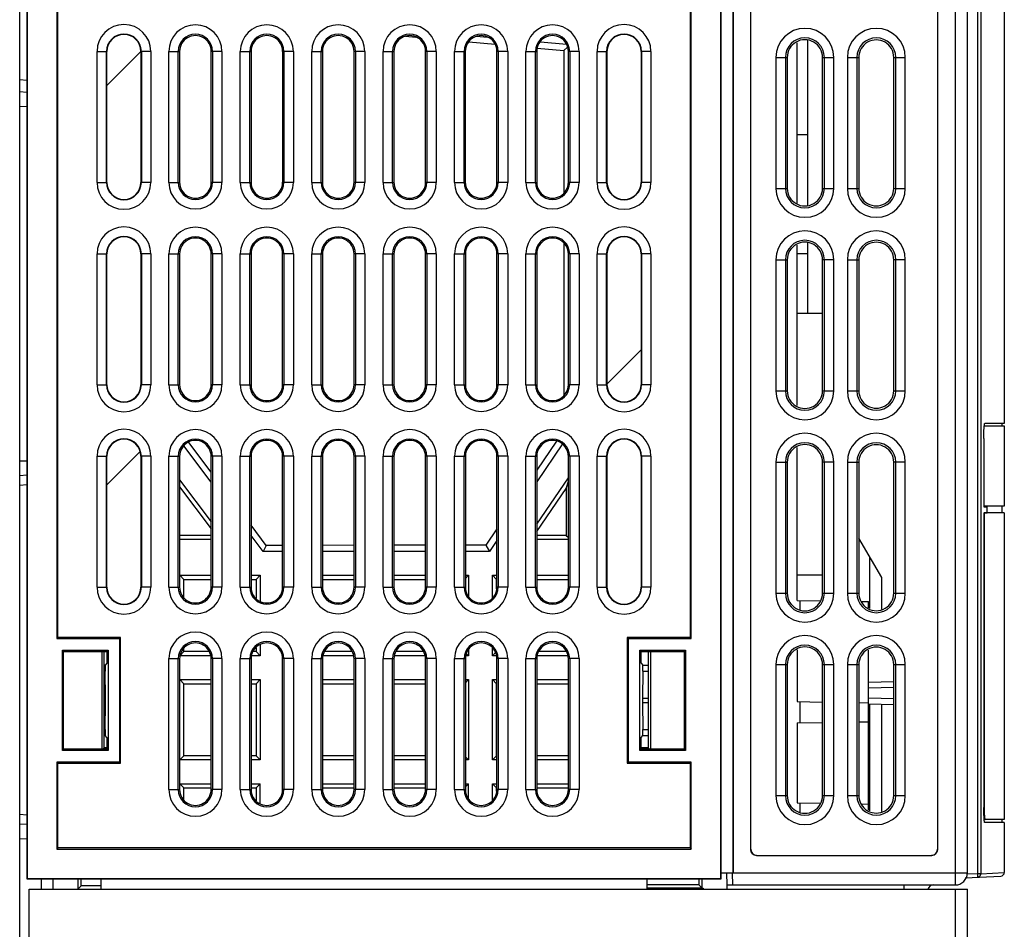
# Model space of a CAD drawing. Header units: millimetres. Extents: x 0 to 1500, y 0 to 1200.
# Tile 15 of 36: x 138 to 221, y 544 to 621. Entities that reach past the tile are written whole.
import ezdxf

# ---------------------------------------------------------------- set-up
doc = ezdxf.new("R2010")
doc.units = ezdxf.units.MM
doc.header["$LTSCALE"] = 82.5
doc.layers.add('00_COMPONENTS', color=7, linetype='CONTINUOUS')

msp = doc.modelspace()

# ---------------------------------------------------------------- linework, layer by layer
at = {"layer": '00_COMPONENTS', "color": 7, "linetype": 'CONTINUOUS'}
for p, q in [((137.984, 402.258), (137.984, 803.203)), ((138.592, 727.705), (138.592, 548.705)), ((138.619, 727.679), (138.619, 548.731)), ((196.866, 548.731), (196.866, 727.679)), ((196.892, 548.705), (196.892, 727.705)), ((197.884, 727.006), (197.884, 549.203)), ((197.926, 549.203), (197.926, 725.949)), ((217.573, 725.949), (217.573, 549.203)), ((199.367, 724.322), (199.367, 551.184)), ((215.092, 551.184), (215.092, 724.322)), ((220.684, 637.858), (220.684, 586.957)), ((141.105, 633.02), (141.105, 568.89)), ((141.192, 568.977), (141.192, 632.932)), ((194.292, 632.932), (194.292, 568.977)), ((194.38, 568.89), (194.38, 633.02)), ((170.385, 619.471), (171.262, 619.393)), ((176.394, 619.476), (177.245, 619.401)), ((175.717, 618.997), (177.924, 618.8)), ((181.726, 619.009), (183.91, 618.818)), ((203.284, 605.469), (203.284, 618.937)), ((204.184, 605.243), (204.184, 619.163)), ((145.314, 607.205), (145.314, 618.205)), ((148.171, 618.205), (148.171, 607.205)), ((151.413, 618.195), (151.413, 607.214)), ((151.433, 607.124), (151.433, 618.286)), ((154.072, 607.214), (154.072, 618.195)), ((157.413, 618.195), (157.413, 607.214)), ((160.072, 607.214), (160.072, 618.195)), ((163.413, 618.195), (163.413, 607.214)), ((166.072, 607.214), (166.072, 618.195)), ((169.413, 618.195), (169.413, 607.214)), ((172.072, 607.214), (172.072, 618.195)), ((175.413, 618.195), (175.413, 607.214)), ((178.072, 607.214), (178.072, 618.195)), ((181.413, 618.195), (181.413, 607.214)), ((181.439, 618.487), (183.686, 618.287)), ((183.686, 618.287), (183.99, 618.566)), ((183.686, 618.287), (183.686, 606.309)), ((184.072, 607.214), (184.072, 618.195)), ((187.314, 607.205), (187.314, 618.205)), ((190.171, 618.205), (190.171, 607.205)), ((202.449, 617.703), (202.449, 606.703)), ((205.412, 606.703), (205.412, 617.703)), ((208.463, 617.703), (208.463, 606.703)), ((211.398, 606.703), (211.398, 617.703)), ((138.592, 614.764), (137.984, 614.817)), ((137.984, 613.593), (138.592, 613.582)), ((204.184, 611.203), (203.284, 611.203)), ((183.686, 602.094), (183.686, 589.315)), ((204.184, 596.203), (204.184, 602.163)), ((151.433, 590.144), (151.433, 601.266)), ((203.284, 588.469), (203.284, 601.937)), ((145.314, 590.205), (145.314, 601.205)), ((148.171, 601.205), (148.171, 590.205)), ((151.417, 601.195), (151.417, 590.215)), ((154.068, 590.215), (154.068, 601.195)), ((157.417, 601.195), (157.417, 590.215)), ((160.068, 590.215), (160.068, 601.195)), ((163.417, 601.195), (163.417, 590.215)), ((166.068, 590.215), (166.068, 601.195)), ((169.417, 601.195), (169.417, 590.215)), ((172.068, 590.215), (172.068, 601.195)), ((175.417, 601.195), (175.417, 590.215)), ((178.068, 590.215), (178.068, 601.195)), ((181.417, 601.195), (181.417, 590.215)), ((184.068, 590.215), (184.068, 601.195)), ((187.314, 590.205), (187.314, 601.205)), ((190.171, 601.205), (190.171, 590.205)), ((202.449, 600.703), (202.449, 589.703)), ((204.184, 601.203), (203.284, 601.203)), ((205.412, 589.703), (205.412, 600.703)), ((208.463, 600.703), (208.463, 589.703)), ((211.398, 589.703), (211.398, 600.703)), ((219.001, 586.753), (220.684, 586.753)), ((220.66, 586.957), (219.036, 586.957)), ((220.484, 586.953), (220.484, 586.753)), ((220.684, 586.957), (220.66, 586.957)), ((220.684, 586.753), (220.684, 580.003)), ((218.966, 585.705), (218.966, 579.95)), ((218.979, 580.003), (218.979, 585.705)), ((154.068, 582.025), (151.782, 585.072)), ((154.068, 582.864), (152.184, 585.37)), ((183.078, 585.477), (181.417, 583.03)), ((183.575, 585.234), (181.417, 582.061)), ((203.284, 572.1), (203.284, 584.937)), ((145.314, 573.205), (145.314, 584.205)), ((148.171, 584.205), (148.171, 573.205)), ((151.417, 584.195), (151.417, 573.215)), ((154.068, 573.215), (154.068, 584.195)), ((157.417, 584.195), (157.417, 573.215)), ((160.068, 573.215), (160.068, 584.195)), ((163.417, 584.195), (163.417, 573.215)), ((166.068, 573.215), (166.068, 584.195)), ((169.417, 584.195), (169.417, 573.215)), ((172.068, 573.215), (172.068, 584.195)), ((175.417, 584.195), (175.417, 573.215)), ((178.068, 573.215), (178.068, 584.195)), ((181.417, 584.195), (181.417, 573.215)), ((184.068, 573.215), (184.068, 584.195)), ((187.314, 573.205), (187.314, 584.205)), ((190.171, 584.205), (190.171, 573.205)), ((137.984, 583.813), (138.592, 583.824)), ((202.449, 583.703), (202.449, 572.703)), ((205.412, 572.703), (205.412, 583.703)), ((208.463, 583.703), (208.463, 572.703)), ((211.398, 572.703), (211.398, 583.703)), ((137.984, 582.589), (138.592, 582.643)), ((151.417, 582.225), (154.068, 578.692)), ((181.417, 578.504), (184.068, 582.401)), ((151.417, 581.642), (154.068, 578.108)), ((181.417, 577.882), (183.884, 581.509)), ((183.884, 581.509), (184.068, 582.105)), ((183.884, 581.509), (183.884, 577.553)), ((218.966, 579.95), (219.239, 579.95)), ((220.684, 580.003), (218.979, 580.003)), ((219.239, 579.457), (219.239, 579.95)), ((220.484, 580.003), (220.484, 579.453)), ((218.966, 579.457), (219.239, 579.457)), ((218.966, 579.457), (218.966, 554.701)), ((220.684, 579.453), (218.979, 579.453)), ((218.979, 579.453), (218.979, 555.203)), ((220.684, 579.453), (220.684, 553.703)), ((158.689, 576.713), (157.417, 578.406)), ((178.068, 578.095), (177.149, 576.741)), ((154.068, 577.553), (151.417, 577.553)), ((158.434, 576.203), (157.417, 577.558)), ((183.884, 577.553), (181.417, 577.553)), ((183.884, 577.553), (184.068, 577.37)), ((210.384, 574.007), (208.463, 577.334)), ((154.068, 577.203), (151.417, 577.203)), ((158.689, 576.713), (158.434, 576.203)), ((160.068, 576.715), (158.689, 576.713)), ((166.068, 576.725), (163.417, 576.721)), ((172.068, 576.734), (169.417, 576.73)), ((177.149, 576.741), (175.417, 576.739)), ((177.149, 576.741), (177.434, 576.203)), ((178.068, 577.135), (177.434, 576.203)), ((184.068, 577.203), (181.417, 577.203)), ((160.068, 576.203), (158.434, 576.203)), ((166.068, 576.203), (163.417, 576.203)), ((172.068, 576.203), (169.417, 576.203)), ((177.434, 576.203), (175.417, 576.203)), ((209.384, 571.426), (209.384, 575.739)), ((151.434, 574.203), (154.068, 574.203)), ((151.784, 573.853), (151.434, 574.203)), ((151.434, 573.14), (151.434, 574.203)), ((157.417, 574.203), (158.184, 574.203)), ((157.834, 573.853), (158.184, 574.203)), ((158.184, 574.203), (158.184, 572.04)), ((163.417, 574.203), (166.068, 574.203)), ((169.417, 574.203), (172.068, 574.203)), ((175.417, 574.203), (175.684, 574.203)), ((175.417, 573.936), (175.684, 574.203)), ((175.684, 574.203), (175.684, 572.461)), ((177.684, 574.203), (178.068, 574.203)), ((178.034, 573.853), (177.684, 574.203)), ((177.684, 572.313), (177.684, 574.203)), ((181.417, 574.203), (184.068, 574.203)), ((210.384, 571.373), (210.384, 574.007)), ((151.784, 573.853), (154.068, 573.853)), ((151.784, 572.335), (151.784, 573.853)), ((157.417, 573.853), (157.834, 573.853)), ((157.834, 573.853), (157.834, 572.272)), ((163.417, 573.853), (166.068, 573.853)), ((169.417, 573.853), (172.068, 573.853)), ((178.034, 573.853), (178.068, 573.853)), ((178.034, 573.064), (178.034, 573.853)), ((181.417, 573.853), (184.084, 573.853)), ((203.284, 572.1), (205.18, 572.067)), ((203.54, 571.322), (203.54, 572.096)), ((208.717, 572.005), (209.284, 571.995)), ((209.284, 571.484), (209.284, 571.995)), ((141.192, 568.977), (141.105, 568.89)), ((146.465, 568.977), (141.192, 568.977)), ((146.465, 568.977), (146.378, 568.89)), ((146.465, 558.432), (146.465, 568.977)), ((194.292, 568.977), (189.02, 568.977)), ((189.02, 568.977), (189.107, 568.89)), ((189.02, 568.977), (189.02, 558.432)), ((194.292, 568.977), (194.38, 568.89)), ((141.105, 568.89), (146.378, 568.89)), ((146.378, 568.89), (146.378, 558.52)), ((158.184, 568.369), (158.184, 567.453)), ((189.107, 568.89), (194.38, 568.89)), ((189.107, 558.52), (189.107, 568.89)), ((141.572, 567.925), (145.413, 567.925)), ((141.677, 567.82), (141.572, 567.925)), ((141.572, 559.485), (141.572, 567.925)), ((141.677, 567.82), (145.308, 567.82)), ((141.677, 559.59), (141.677, 567.82)), ((144.909, 559.59), (144.909, 567.82)), ((145.084, 559.703), (145.084, 567.82)), ((145.308, 567.82), (145.413, 567.925)), ((145.308, 567.82), (145.308, 566.82)), ((145.413, 567.925), (145.413, 559.485)), ((151.784, 567.803), (151.434, 567.453)), ((154.01, 567.453), (151.434, 567.453)), ((151.784, 567.803), (151.784, 568.075)), ((153.916, 567.803), (151.784, 567.803)), ((158.184, 567.453), (157.475, 567.453)), ((157.834, 567.803), (157.569, 567.803)), ((157.834, 568.138), (157.834, 567.803)), ((157.834, 567.803), (158.184, 567.453)), ((166.01, 567.453), (163.475, 567.453)), ((165.916, 567.803), (163.569, 567.803)), ((172.01, 567.453), (169.475, 567.453)), ((171.916, 567.803), (169.569, 567.803)), ((175.684, 567.453), (175.475, 567.453)), ((175.513, 567.624), (175.684, 567.453)), ((175.684, 567.949), (175.684, 567.453)), ((177.684, 567.453), (177.684, 568.096)), ((177.951, 567.72), (177.684, 567.453)), ((178.01, 567.453), (177.684, 567.453)), ((184.01, 567.453), (181.475, 567.453)), ((183.916, 567.803), (181.569, 567.803)), ((190.072, 567.925), (193.913, 567.925)), ((190.177, 567.82), (190.072, 567.925)), ((190.072, 559.485), (190.072, 567.925)), ((190.177, 567.82), (193.808, 567.82)), ((190.177, 566.82), (190.177, 567.82)), ((190.784, 567.82), (190.784, 559.703)), ((190.959, 567.82), (190.959, 559.59)), ((193.808, 567.82), (193.913, 567.925)), ((193.808, 567.82), (193.808, 559.59)), ((193.913, 567.925), (193.913, 559.485)), ((203.284, 567.937), (203.284, 563.6)), ((209.284, 554.484), (209.284, 567.922)), ((145.15, 566.662), (145.084, 566.662)), ((145.308, 566.82), (145.15, 566.662)), ((145.15, 566.662), (145.171, 566.163)), ((151.417, 567.195), (151.417, 556.215)), ((154.068, 556.215), (154.068, 567.195)), ((157.417, 567.195), (157.417, 556.215)), ((160.068, 556.215), (160.068, 567.195)), ((163.417, 567.195), (163.417, 556.215)), ((166.068, 556.215), (166.068, 567.195)), ((169.417, 567.195), (169.417, 556.215)), ((172.068, 556.215), (172.068, 567.195)), ((175.417, 567.195), (175.417, 556.215)), ((178.068, 556.215), (178.068, 567.195)), ((181.417, 567.195), (181.417, 556.215)), ((184.068, 556.215), (184.068, 567.195)), ((190.177, 566.82), (190.335, 566.662)), ((190.314, 566.163), (190.335, 566.662)), ((190.335, 566.662), (190.784, 566.662)), ((202.449, 566.703), (202.449, 555.703)), ((205.412, 555.703), (205.412, 566.703)), ((208.463, 566.703), (208.463, 555.703)), ((211.398, 555.703), (211.398, 566.703)), ((145.171, 566.163), (145.084, 566.163)), ((145.192, 563.879), (145.171, 566.163)), ((190.314, 566.163), (190.293, 563.879)), ((190.314, 566.163), (190.784, 566.163)), ((151.434, 565.453), (154.068, 565.453)), ((151.784, 565.103), (151.434, 565.453)), ((151.434, 558.703), (151.434, 565.453)), ((151.784, 565.103), (154.068, 565.103)), ((151.784, 559.053), (151.784, 565.103)), ((157.417, 565.453), (158.184, 565.453)), ((157.417, 565.103), (157.834, 565.103)), ((157.834, 565.103), (158.184, 565.453)), ((157.834, 565.103), (157.834, 559.053)), ((158.184, 565.453), (158.184, 558.703)), ((163.417, 565.453), (166.068, 565.453)), ((163.417, 565.103), (166.068, 565.103)), ((169.417, 565.453), (172.068, 565.453)), ((169.417, 565.103), (172.068, 565.103)), ((175.417, 565.453), (175.684, 565.453)), ((175.417, 565.186), (175.684, 565.453)), ((175.684, 565.453), (175.684, 558.703)), ((177.684, 565.453), (178.068, 565.453)), ((178.034, 565.103), (177.684, 565.453)), ((177.684, 558.703), (177.684, 565.453)), ((178.034, 565.103), (178.068, 565.103)), ((178.034, 559.053), (178.034, 565.103)), ((181.417, 565.453), (184.068, 565.453)), ((181.417, 565.103), (184.084, 565.103)), ((211.398, 565.27), (209.284, 565.215)), ((145.171, 561.247), (145.192, 563.531)), ((190.293, 563.531), (190.314, 561.247)), ((203.284, 563.6), (205.412, 563.563)), ((203.54, 561.81), (203.54, 563.596)), ((208.463, 563.51), (209.284, 563.495)), ((211.398, 563.336), (209.281, 563.391)), ((209.384, 554.426), (209.384, 563.389)), ((210.384, 554.373), (210.384, 563.363)), ((203.284, 561.806), (205.412, 561.843)), ((203.284, 561.806), (203.284, 555.1)), ((208.463, 561.896), (209.284, 561.911)), ((145.171, 561.247), (145.084, 561.247)), ((145.15, 560.747), (145.084, 560.747)), ((145.171, 561.247), (145.15, 560.747)), ((145.308, 560.59), (145.15, 560.747)), ((190.177, 560.59), (190.335, 560.747)), ((190.314, 561.247), (190.784, 561.247)), ((190.335, 560.747), (190.314, 561.247)), ((190.335, 560.747), (190.784, 560.747)), ((145.308, 560.59), (145.308, 559.59)), ((190.177, 559.59), (190.177, 560.59)), ((141.677, 559.59), (141.572, 559.485)), ((145.413, 559.485), (141.572, 559.485)), ((145.308, 559.59), (141.677, 559.59)), ((145.084, 559.703), (144.971, 559.59)), ((145.308, 559.703), (145.084, 559.703)), ((145.308, 559.59), (145.413, 559.485)), ((151.784, 559.053), (151.434, 558.703)), ((154.068, 559.053), (151.784, 559.053)), ((157.834, 559.053), (157.417, 559.053)), ((157.834, 559.053), (158.184, 558.703)), ((166.068, 559.053), (163.417, 559.053)), ((172.068, 559.053), (169.417, 559.053)), ((178.034, 559.053), (177.684, 558.703)), ((178.068, 559.053), (178.034, 559.053)), ((184.084, 559.053), (181.417, 559.053)), ((190.177, 559.59), (190.072, 559.485)), ((193.913, 559.485), (190.072, 559.485)), ((190.784, 559.703), (190.177, 559.704)), ((193.808, 559.59), (190.177, 559.59)), ((190.784, 559.703), (190.897, 559.59)), ((193.808, 559.59), (193.913, 559.485)), ((146.378, 558.52), (141.105, 558.52)), ((141.192, 558.432), (141.105, 558.52)), ((141.105, 558.52), (141.105, 551.217)), ((141.192, 558.432), (146.465, 558.432)), ((141.192, 551.305), (141.192, 558.432)), ((146.465, 558.432), (146.378, 558.52)), ((154.068, 558.703), (151.434, 558.703)), ((158.184, 558.703), (157.417, 558.703)), ((166.068, 558.703), (163.417, 558.703)), ((172.068, 558.703), (169.417, 558.703)), ((175.417, 558.97), (175.684, 558.703)), ((175.684, 558.703), (175.417, 558.703)), ((178.068, 558.703), (177.684, 558.703)), ((184.068, 558.703), (181.417, 558.703)), ((189.02, 558.432), (189.107, 558.52)), ((189.02, 558.432), (194.292, 558.432)), ((194.38, 558.52), (189.107, 558.52)), ((194.292, 558.432), (194.38, 558.52)), ((194.292, 558.432), (194.292, 551.305)), ((194.38, 551.217), (194.38, 558.52)), ((151.434, 556.703), (154.068, 556.703)), ((151.784, 556.353), (151.434, 556.703)), ((151.434, 556.14), (151.434, 556.703)), ((157.417, 556.703), (158.184, 556.703)), ((157.834, 556.353), (158.184, 556.703)), ((158.184, 555.04), (158.184, 556.703)), ((163.417, 556.703), (166.068, 556.703)), ((169.417, 556.703), (172.068, 556.703)), ((175.417, 556.703), (175.684, 556.703)), ((175.417, 556.436), (175.684, 556.703)), ((175.684, 555.461), (175.684, 556.703)), ((177.684, 556.703), (178.068, 556.703)), ((178.034, 556.353), (177.684, 556.703)), ((177.684, 555.313), (177.684, 556.703)), ((181.417, 556.703), (184.068, 556.703)), ((151.784, 556.353), (154.068, 556.353)), ((151.784, 555.335), (151.784, 556.353)), ((157.417, 556.353), (157.834, 556.353)), ((157.834, 556.353), (157.834, 555.272)), ((163.417, 556.353), (166.068, 556.353)), ((169.417, 556.353), (172.068, 556.353)), ((178.034, 556.353), (178.068, 556.353)), ((178.034, 556.064), (178.034, 556.353)), ((181.417, 556.353), (184.084, 556.353)), ((203.284, 555.1), (205.18, 555.067)), ((203.54, 554.322), (203.54, 555.096)), ((208.717, 555.005), (209.284, 554.995)), ((138.592, 553.264), (137.984, 553.317)), ((220.684, 553.703), (218.994, 553.703)), ((220.66, 553.45), (219.036, 553.45)), ((220.484, 553.703), (220.484, 553.453)), ((220.684, 553.45), (220.66, 553.45)), ((220.684, 553.45), (220.684, 549.248)), ((137.984, 552.093), (138.592, 552.082)), ((141.192, 551.305), (141.105, 551.217)), ((141.105, 551.217), (194.38, 551.217)), ((194.292, 551.305), (141.192, 551.305)), ((194.292, 551.305), (194.38, 551.217)), ((199.865, 550.686), (214.593, 550.686)), ((197.926, 549.203), (196.892, 549.203)), ((197.35, 549.203), (197.376, 548.203)), ((197.876, 548.203), (197.85, 549.203)), ((138.592, 548.705), (138.619, 548.731)), ((138.592, 548.705), (196.892, 548.705)), ((138.619, 548.731), (196.866, 548.731)), ((139.784, 548.705), (139.784, 547.853)), ((140.784, 548.7), (142.854, 548.7)), ((140.784, 547.853), (140.784, 548.7)), ((142.854, 548.7), (142.854, 547.853)), ((143.134, 548.133), (143.134, 548.705)), ((144.792, 548.705), (144.794, 547.853)), ((190.691, 547.853), (190.692, 548.705)), ((195.034, 548.705), (195.034, 548.203)), ((195.297, 547.941), (195.297, 548.705)), ((196.892, 548.705), (196.866, 548.731)), ((217.403, 548.793), (220.399, 548.95)), ((138.784, 547.853), (217.583, 547.853)), ((138.784, 403.153), (138.784, 547.853)), ((143.134, 548.133), (142.854, 547.853)), ((144.794, 548.133), (143.134, 548.133)), ((195.034, 548.203), (190.691, 548.203)), ((195.184, 547.923), (190.691, 547.923)), ((195.034, 548.203), (195.297, 547.941)), ((195.184, 547.923), (195.384, 547.941)), ((195.297, 547.941), (195.384, 547.941)), ((195.384, 547.941), (195.384, 547.853)), ((197.376, 548.203), (216.573, 548.203)), ((197.384, 548.203), (197.384, 547.903)), ((217.583, 498.819), (217.583, 547.853))]:
    msp.add_line(p, q, dxfattribs=at)
at = {"layer": '00_COMPONENTS', "color": 9, "linetype": 'CONTINUOUS'}
for p, q in [((216.573, 548.203), (216.573, 726.945)), ((218.426, 637.96), (218.426, 549.146)), ((218.71, 637.96), (218.71, 549.146)), ((144.482, 607.205), (144.482, 618.205)), ((144.482, 618.205), (145.314, 618.205)), ((145.282, 607.205), (145.282, 618.205)), ((149.003, 618.205), (148.171, 618.205)), ((148.203, 618.205), (148.203, 607.205)), ((149.003, 618.205), (149.003, 607.205)), ((150.509, 607.205), (150.509, 618.205)), ((150.509, 618.205), (151.306, 618.205)), ((151.306, 607.205), (151.306, 618.205)), ((151.306, 618.205), (151.413, 618.195)), ((154.179, 618.205), (154.072, 618.195)), ((154.179, 618.205), (154.179, 607.205)), ((154.976, 618.205), (154.179, 618.205)), ((154.976, 618.205), (154.976, 607.205)), ((156.509, 607.205), (156.509, 618.205)), ((156.509, 618.205), (157.306, 618.205)), ((157.306, 607.205), (157.306, 618.205)), ((157.306, 618.205), (157.413, 618.195)), ((160.179, 618.205), (160.072, 618.195)), ((160.976, 618.205), (160.179, 618.205)), ((160.179, 618.205), (160.179, 607.205)), ((160.976, 618.205), (160.976, 607.205)), ((162.509, 618.205), (163.306, 618.205)), ((162.509, 607.205), (162.509, 618.205)), ((163.306, 618.205), (163.413, 618.195)), ((163.306, 607.205), (163.306, 618.205)), ((166.179, 618.205), (166.072, 618.195)), ((166.976, 618.205), (166.179, 618.205)), ((166.179, 618.205), (166.179, 607.205)), ((166.976, 618.205), (166.976, 607.205)), ((168.509, 618.205), (169.306, 618.205)), ((168.509, 607.205), (168.509, 618.205)), ((169.306, 618.205), (169.413, 618.195)), ((169.306, 607.205), (169.306, 618.205)), ((172.179, 618.205), (172.072, 618.195)), ((172.976, 618.205), (172.179, 618.205)), ((172.179, 618.205), (172.179, 607.205)), ((172.976, 618.205), (172.976, 607.205)), ((174.509, 618.205), (175.306, 618.205)), ((174.509, 607.205), (174.509, 618.205)), ((175.306, 618.205), (175.413, 618.195)), ((175.306, 607.205), (175.306, 618.205)), ((178.179, 618.205), (178.072, 618.195)), ((178.976, 618.205), (178.179, 618.205)), ((178.179, 618.205), (178.179, 607.205)), ((178.976, 618.205), (178.976, 607.205)), ((180.509, 618.205), (181.306, 618.205)), ((180.509, 607.205), (180.509, 618.205)), ((181.306, 618.205), (181.413, 618.195)), ((181.306, 607.205), (181.306, 618.205)), ((184.179, 618.205), (184.072, 618.195)), ((184.976, 618.205), (184.179, 618.205)), ((184.179, 618.205), (184.179, 607.205)), ((184.976, 618.205), (184.976, 607.205)), ((186.482, 618.205), (187.314, 618.205)), ((186.482, 607.205), (186.482, 618.205)), ((187.282, 607.205), (187.282, 618.205)), ((191.003, 618.205), (190.171, 618.205)), ((190.203, 618.205), (190.203, 607.205)), ((191.003, 618.205), (191.003, 607.205)), ((201.5, 617.703), (202.449, 617.703)), ((201.5, 617.703), (201.5, 606.703)), ((202.297, 617.703), (202.297, 606.703)), ((205.412, 617.703), (206.368, 617.703)), ((205.571, 606.703), (205.571, 617.703)), ((206.368, 606.703), (206.368, 617.703)), ((207.5, 617.703), (208.463, 617.703)), ((207.5, 617.703), (207.5, 606.703)), ((208.297, 617.703), (208.297, 606.703)), ((211.398, 617.703), (212.368, 617.703)), ((211.571, 606.703), (211.571, 617.703)), ((212.368, 606.703), (212.368, 617.703)), ((138.592, 615.766), (137.984, 615.819)), ((144.482, 607.205), (145.314, 607.205)), ((149.003, 607.205), (148.171, 607.205)), ((150.509, 607.205), (151.306, 607.205)), ((151.306, 607.205), (151.413, 607.214)), ((154.179, 607.205), (154.072, 607.214)), ((154.976, 607.205), (154.179, 607.205)), ((156.509, 607.205), (157.306, 607.205)), ((157.306, 607.205), (157.413, 607.214)), ((160.179, 607.205), (160.072, 607.214)), ((160.976, 607.205), (160.179, 607.205)), ((162.509, 607.205), (163.306, 607.205)), ((163.306, 607.205), (163.413, 607.214)), ((166.179, 607.205), (166.072, 607.214)), ((166.976, 607.205), (166.179, 607.205)), ((168.509, 607.205), (169.306, 607.205)), ((169.306, 607.205), (169.413, 607.214)), ((172.179, 607.205), (172.072, 607.214)), ((172.976, 607.205), (172.179, 607.205)), ((174.509, 607.205), (175.306, 607.205)), ((175.306, 607.205), (175.413, 607.214)), ((178.179, 607.205), (178.072, 607.214)), ((178.976, 607.205), (178.179, 607.205)), ((180.509, 607.205), (181.306, 607.205)), ((181.306, 607.205), (181.413, 607.214)), ((184.179, 607.205), (184.072, 607.214)), ((184.976, 607.205), (184.179, 607.205)), ((186.482, 607.205), (187.314, 607.205)), ((191.003, 607.205), (190.171, 607.205)), ((201.5, 606.703), (202.449, 606.703)), ((205.412, 606.703), (206.368, 606.703)), ((207.5, 606.703), (208.463, 606.703)), ((211.398, 606.703), (212.368, 606.703)), ((144.482, 601.205), (145.314, 601.205)), ((144.482, 590.205), (144.482, 601.205)), ((145.282, 590.205), (145.282, 601.205)), ((149.003, 601.205), (148.171, 601.205)), ((148.203, 601.205), (148.203, 590.205)), ((149.003, 601.205), (149.003, 590.205)), ((150.509, 601.205), (151.306, 601.205)), ((150.509, 590.205), (150.509, 601.205)), ((151.306, 601.205), (151.417, 601.195)), ((151.306, 590.205), (151.306, 601.205)), ((154.179, 601.205), (154.068, 601.195)), ((154.976, 601.205), (154.179, 601.205)), ((154.179, 601.205), (154.179, 590.205)), ((154.976, 601.205), (154.976, 590.205)), ((156.509, 601.205), (157.306, 601.205)), ((156.509, 590.205), (156.509, 601.205)), ((157.306, 601.205), (157.417, 601.195)), ((157.306, 590.205), (157.306, 601.205)), ((160.179, 601.205), (160.068, 601.195)), ((160.976, 601.205), (160.179, 601.205)), ((160.179, 601.205), (160.179, 590.205)), ((160.976, 601.205), (160.976, 590.205)), ((162.509, 601.205), (163.306, 601.205)), ((162.509, 590.205), (162.509, 601.205)), ((163.306, 601.205), (163.417, 601.195)), ((163.306, 590.205), (163.306, 601.205)), ((166.179, 601.205), (166.068, 601.195)), ((166.976, 601.205), (166.179, 601.205)), ((166.179, 601.205), (166.179, 590.205)), ((166.976, 601.205), (166.976, 590.205)), ((168.509, 601.205), (169.306, 601.205)), ((168.509, 590.205), (168.509, 601.205)), ((169.306, 601.205), (169.417, 601.195)), ((169.306, 590.205), (169.306, 601.205)), ((172.179, 601.205), (172.068, 601.195)), ((172.976, 601.205), (172.179, 601.205)), ((172.179, 601.205), (172.179, 590.205)), ((172.976, 601.205), (172.976, 590.205)), ((174.509, 601.205), (175.306, 601.205)), ((174.509, 590.205), (174.509, 601.205)), ((175.306, 601.205), (175.417, 601.195)), ((175.306, 590.205), (175.306, 601.205)), ((178.179, 601.205), (178.068, 601.195)), ((178.976, 601.205), (178.179, 601.205)), ((178.179, 601.205), (178.179, 590.205)), ((178.976, 601.205), (178.976, 590.205)), ((180.509, 601.205), (181.306, 601.205)), ((180.509, 590.205), (180.509, 601.205)), ((181.306, 601.205), (181.417, 601.195)), ((181.306, 590.205), (181.306, 601.205)), ((184.179, 601.205), (184.068, 601.195)), ((184.976, 601.205), (184.179, 601.205)), ((184.179, 601.205), (184.179, 590.205)), ((184.976, 601.205), (184.976, 590.205)), ((186.482, 601.205), (187.314, 601.205)), ((186.482, 590.205), (186.482, 601.205)), ((187.282, 590.205), (187.282, 601.205)), ((191.003, 601.205), (190.171, 601.205)), ((190.203, 601.205), (190.203, 590.205)), ((191.003, 601.205), (191.003, 590.205)), ((201.5, 600.703), (202.449, 600.703)), ((201.5, 600.703), (201.5, 589.703)), ((202.297, 600.703), (202.297, 589.703)), ((206.368, 600.703), (205.412, 600.703)), ((205.571, 589.703), (205.571, 600.703)), ((206.368, 589.703), (206.368, 600.703)), ((207.5, 600.703), (208.463, 600.703)), ((207.5, 600.703), (207.5, 589.703)), ((208.297, 600.703), (208.297, 589.703)), ((212.368, 600.703), (211.398, 600.703)), ((211.571, 589.703), (211.571, 600.703)), ((212.368, 589.703), (212.368, 600.703)), ((144.482, 590.205), (145.314, 590.205)), ((149.003, 590.205), (148.171, 590.205)), ((150.509, 590.205), (151.306, 590.205)), ((151.306, 590.205), (151.417, 590.215)), ((154.179, 590.205), (154.068, 590.215)), ((154.976, 590.205), (154.179, 590.205)), ((156.509, 590.205), (157.306, 590.205)), ((157.306, 590.205), (157.417, 590.215)), ((160.179, 590.205), (160.068, 590.215)), ((160.976, 590.205), (160.179, 590.205)), ((162.509, 590.205), (163.306, 590.205)), ((163.306, 590.205), (163.417, 590.215)), ((166.179, 590.205), (166.068, 590.215)), ((166.976, 590.205), (166.179, 590.205)), ((168.509, 590.205), (169.306, 590.205)), ((169.306, 590.205), (169.417, 590.215)), ((172.179, 590.205), (172.068, 590.215)), ((172.976, 590.205), (172.179, 590.205)), ((174.509, 590.205), (175.306, 590.205)), ((175.306, 590.205), (175.417, 590.215)), ((178.179, 590.205), (178.068, 590.215)), ((178.976, 590.205), (178.179, 590.205)), ((180.509, 590.205), (181.306, 590.205)), ((181.306, 590.205), (181.417, 590.215)), ((184.179, 590.205), (184.068, 590.215)), ((184.976, 590.205), (184.179, 590.205)), ((186.482, 590.205), (187.314, 590.205)), ((191.003, 590.205), (190.171, 590.205)), ((201.5, 589.703), (202.449, 589.703)), ((205.412, 589.703), (206.368, 589.703)), ((207.5, 589.703), (208.463, 589.703)), ((211.398, 589.703), (212.368, 589.703)), ((144.482, 584.205), (145.314, 584.205)), ((144.482, 573.205), (144.482, 584.205)), ((145.282, 573.205), (145.282, 584.205)), ((149.003, 584.205), (148.171, 584.205)), ((148.203, 584.205), (148.203, 573.205)), ((149.003, 584.205), (149.003, 573.205)), ((150.509, 584.205), (151.306, 584.205)), ((150.509, 573.205), (150.509, 584.205)), ((151.306, 584.205), (151.417, 584.195)), ((151.306, 573.205), (151.306, 584.205)), ((154.179, 584.205), (154.068, 584.195)), ((154.976, 584.205), (154.179, 584.205)), ((154.179, 584.205), (154.179, 573.205)), ((154.976, 584.205), (154.976, 573.205)), ((156.509, 584.205), (157.306, 584.205)), ((156.509, 573.205), (156.509, 584.205)), ((157.306, 584.205), (157.417, 584.195)), ((157.306, 573.205), (157.306, 584.205)), ((160.179, 584.205), (160.068, 584.195)), ((160.976, 584.205), (160.179, 584.205)), ((160.179, 584.205), (160.179, 573.205)), ((160.976, 584.205), (160.976, 573.205)), ((162.509, 584.205), (163.306, 584.205)), ((162.509, 573.205), (162.509, 584.205)), ((163.306, 584.205), (163.417, 584.195)), ((163.306, 573.205), (163.306, 584.205)), ((166.179, 584.205), (166.068, 584.195)), ((166.976, 584.205), (166.179, 584.205)), ((166.179, 584.205), (166.179, 573.205)), ((166.976, 584.205), (166.976, 573.205)), ((168.509, 584.205), (169.306, 584.205)), ((168.509, 573.205), (168.509, 584.205)), ((169.306, 584.205), (169.417, 584.195)), ((169.306, 573.205), (169.306, 584.205)), ((172.179, 584.205), (172.068, 584.195)), ((172.976, 584.205), (172.179, 584.205)), ((172.179, 584.205), (172.179, 573.205)), ((172.976, 584.205), (172.976, 573.205)), ((174.509, 584.205), (175.306, 584.205)), ((174.509, 573.205), (174.509, 584.205)), ((175.306, 584.205), (175.417, 584.195)), ((175.306, 573.205), (175.306, 584.205)), ((178.179, 584.205), (178.068, 584.195)), ((178.976, 584.205), (178.179, 584.205)), ((178.179, 584.205), (178.179, 573.205)), ((178.976, 584.205), (178.976, 573.205)), ((180.509, 584.205), (181.306, 584.205)), ((180.509, 573.205), (180.509, 584.205)), ((181.306, 584.205), (181.417, 584.195)), ((181.306, 573.205), (181.306, 584.205)), ((184.179, 584.205), (184.068, 584.195)), ((184.976, 584.205), (184.179, 584.205)), ((184.179, 584.205), (184.179, 573.205)), ((184.976, 584.205), (184.976, 573.205)), ((186.482, 584.205), (187.314, 584.205)), ((186.482, 573.205), (186.482, 584.205)), ((187.282, 573.205), (187.282, 584.205)), ((191.003, 584.205), (190.171, 584.205)), ((190.203, 584.205), (190.203, 573.205)), ((191.003, 584.205), (191.003, 573.205)), ((201.5, 583.703), (202.449, 583.703)), ((201.5, 583.703), (201.5, 572.703)), ((202.297, 583.703), (202.297, 572.703)), ((206.368, 583.703), (205.412, 583.703)), ((205.571, 572.703), (205.571, 583.703)), ((206.368, 572.703), (206.368, 583.703)), ((207.5, 583.703), (208.463, 583.703)), ((207.5, 583.703), (207.5, 572.703)), ((208.297, 583.703), (208.297, 572.703)), ((212.368, 583.703), (211.398, 583.703)), ((211.571, 572.703), (211.571, 583.703)), ((212.368, 572.703), (212.368, 583.703)), ((137.984, 581.787), (138.592, 581.841)), ((144.482, 573.205), (145.314, 573.205)), ((149.003, 573.205), (148.171, 573.205)), ((150.509, 573.205), (151.306, 573.205)), ((151.306, 573.205), (151.417, 573.215)), ((154.179, 573.205), (154.068, 573.215)), ((154.976, 573.205), (154.179, 573.205)), ((156.509, 573.205), (157.306, 573.205)), ((157.306, 573.205), (157.417, 573.215)), ((160.179, 573.205), (160.068, 573.215)), ((160.976, 573.205), (160.179, 573.205)), ((162.509, 573.205), (163.306, 573.205)), ((163.306, 573.205), (163.417, 573.215)), ((166.179, 573.205), (166.068, 573.215)), ((166.976, 573.205), (166.179, 573.205)), ((168.509, 573.205), (169.306, 573.205)), ((169.306, 573.205), (169.417, 573.215)), ((172.179, 573.205), (172.068, 573.215)), ((172.976, 573.205), (172.179, 573.205)), ((174.509, 573.205), (175.306, 573.205)), ((175.306, 573.205), (175.417, 573.215)), ((178.179, 573.205), (178.068, 573.215)), ((178.976, 573.205), (178.179, 573.205)), ((180.509, 573.205), (181.306, 573.205)), ((181.306, 573.205), (181.417, 573.215)), ((184.179, 573.205), (184.068, 573.215)), ((184.976, 573.205), (184.179, 573.205)), ((186.482, 573.205), (187.314, 573.205)), ((191.003, 573.205), (190.171, 573.205)), ((201.5, 572.703), (202.449, 572.703)), ((205.412, 572.703), (206.368, 572.703)), ((207.5, 572.703), (208.463, 572.703)), ((211.398, 572.703), (212.368, 572.703)), ((150.509, 567.205), (151.306, 567.205)), ((150.509, 556.205), (150.509, 567.205)), ((151.306, 567.205), (151.417, 567.195)), ((151.306, 556.205), (151.306, 567.205)), ((154.179, 567.205), (154.068, 567.195)), ((154.976, 567.205), (154.179, 567.205)), ((154.179, 567.205), (154.179, 556.205)), ((154.976, 567.205), (154.976, 556.205)), ((156.509, 567.205), (157.306, 567.205)), ((156.509, 556.205), (156.509, 567.205)), ((157.306, 567.205), (157.417, 567.195)), ((157.306, 556.205), (157.306, 567.205)), ((160.179, 567.205), (160.068, 567.195)), ((160.976, 567.205), (160.179, 567.205)), ((160.179, 567.205), (160.179, 556.205)), ((160.976, 567.205), (160.976, 556.205)), ((162.509, 567.205), (163.306, 567.205)), ((162.509, 556.205), (162.509, 567.205)), ((163.306, 567.205), (163.417, 567.195)), ((163.306, 556.205), (163.306, 567.205)), ((166.179, 567.205), (166.068, 567.195)), ((166.976, 567.205), (166.179, 567.205)), ((166.179, 567.205), (166.179, 556.205)), ((166.976, 567.205), (166.976, 556.205)), ((168.509, 567.205), (169.306, 567.205)), ((168.509, 556.205), (168.509, 567.205)), ((169.306, 567.205), (169.417, 567.195)), ((169.306, 556.205), (169.306, 567.205)), ((172.179, 567.205), (172.068, 567.195)), ((172.976, 567.205), (172.179, 567.205)), ((172.179, 567.205), (172.179, 556.205)), ((172.976, 567.205), (172.976, 556.205)), ((174.509, 567.205), (175.306, 567.205)), ((174.509, 556.205), (174.509, 567.205)), ((175.306, 567.205), (175.417, 567.195)), ((175.306, 556.205), (175.306, 567.205)), ((178.179, 567.205), (178.068, 567.195)), ((178.976, 567.205), (178.179, 567.205)), ((178.179, 567.205), (178.179, 556.205)), ((178.976, 567.205), (178.976, 556.205)), ((180.509, 567.205), (181.306, 567.205)), ((180.509, 556.205), (180.509, 567.205)), ((181.306, 567.205), (181.417, 567.195)), ((181.306, 556.205), (181.306, 567.205)), ((184.179, 567.205), (184.068, 567.195)), ((184.976, 567.205), (184.179, 567.205)), ((184.179, 567.205), (184.179, 556.205)), ((184.976, 567.205), (184.976, 556.205)), ((201.5, 566.703), (202.449, 566.703)), ((201.5, 566.703), (201.5, 555.703)), ((202.297, 566.703), (202.297, 555.703)), ((205.412, 566.703), (206.368, 566.703)), ((205.571, 555.703), (205.571, 566.703)), ((206.368, 555.703), (206.368, 566.703)), ((207.5, 566.703), (208.463, 566.703)), ((207.5, 566.703), (207.5, 555.703)), ((208.297, 566.703), (208.297, 555.703)), ((211.398, 566.703), (212.368, 566.703)), ((211.571, 555.703), (211.571, 566.703)), ((212.368, 555.703), (212.368, 566.703)), ((211.398, 564.77), (209.284, 564.715)), ((145.192, 563.879), (145.084, 563.879)), ((145.192, 563.531), (145.084, 563.531)), ((190.293, 563.879), (190.784, 563.879)), ((190.293, 563.531), (190.784, 563.531)), ((211.398, 563.836), (209.284, 563.891)), ((150.509, 556.205), (151.306, 556.205)), ((151.306, 556.205), (151.417, 556.215)), ((154.179, 556.205), (154.068, 556.215)), ((154.976, 556.205), (154.179, 556.205)), ((156.509, 556.205), (157.306, 556.205)), ((157.306, 556.205), (157.417, 556.215)), ((160.179, 556.205), (160.068, 556.215)), ((160.976, 556.205), (160.179, 556.205)), ((162.509, 556.205), (163.306, 556.205)), ((163.306, 556.205), (163.417, 556.215)), ((166.179, 556.205), (166.068, 556.215)), ((166.976, 556.205), (166.179, 556.205)), ((168.509, 556.205), (169.306, 556.205)), ((169.306, 556.205), (169.417, 556.215)), ((172.179, 556.205), (172.068, 556.215)), ((172.976, 556.205), (172.179, 556.205)), ((174.509, 556.205), (175.306, 556.205)), ((175.306, 556.205), (175.417, 556.215)), ((178.179, 556.205), (178.068, 556.215)), ((178.976, 556.205), (178.179, 556.205)), ((180.509, 556.205), (181.306, 556.205)), ((181.306, 556.205), (181.417, 556.215)), ((184.179, 556.205), (184.068, 556.215)), ((184.976, 556.205), (184.179, 556.205)), ((201.5, 555.703), (202.449, 555.703)), ((205.412, 555.703), (206.368, 555.703)), ((207.5, 555.703), (208.463, 555.703)), ((211.398, 555.703), (212.368, 555.703)), ((138.592, 554.065), (137.984, 554.119)), ((217.573, 549.203), (197.926, 549.203)), ((218.426, 549.146), (217.579, 549.102)), ((218.71, 549.146), (218.426, 549.146)), ((218.71, 549.146), (220.684, 549.25)), ((212.237, 548.203), (212.237, 547.853)), ((216.583, 498.819), (216.583, 547.853))]:
    msp.add_line(p, q, dxfattribs=at)
at = {"layer": '00_COMPONENTS', "color": 2, "linetype": 'CONTINUOUS'}
for p, q in [((145.314, 615.333), (148.171, 618.19)), ((187.314, 590.289), (190.171, 593.146)), ((145.314, 581.811), (148.108, 584.604))]:
    msp.add_line(p, q, dxfattribs=at)
at = {"layer": '00_COMPONENTS', "color": 3, "linetype": 'CONTINUOUS'}
for p, q in [((205.412, 596.203), (203.284, 596.203)), ((205.412, 574.203), (203.284, 574.203))]:
    msp.add_line(p, q, dxfattribs=at)
at = {"layer": '00_COMPONENTS', "color": 9, "linetype": 'CONTINUOUS'}
for centre, radius, start, end in [((146.742, 618.205), 2.26, 0, 180), ((152.742, 618.205), 2.233, 0.00198, 179.99802), ((158.742, 618.205), 2.233, 0.00198, 179.99802), ((164.742, 618.205), 2.233, 0.00198, 179.99802), ((170.742, 618.205), 2.233, 0.00198, 179.99802), ((176.742, 618.205), 2.233, 0.00198, 179.99802), ((182.742, 618.205), 2.233, 0.00198, 179.99802), ((188.742, 618.205), 2.26, 0, 180), ((146.742, 618.205), 1.46, 0, 180), ((152.742, 618.205), 1.436, 0.00266, 179.99734), ((158.742, 618.205), 1.436, 0.00266, 179.99734), ((164.742, 618.205), 1.436, 0.00266, 179.99734), ((170.742, 618.205), 1.436, 0.00266, 179.99734), ((176.742, 618.205), 1.436, 0.00266, 179.99734), ((182.742, 618.205), 1.436, 0.00266, 179.99734), ((188.742, 618.205), 1.46, 0, 180), ((203.934, 617.703), 2.434, 0, 180), ((209.934, 617.703), 2.434, 0, 180), ((203.934, 617.703), 1.637, 0, 180), ((209.934, 617.703), 1.637, 0, 180), ((146.742, 607.205), 2.26, 180, 360), ((146.742, 607.205), 1.46, 180, 360), ((152.742, 607.205), 2.233, 180.00198, 359.99802), ((152.742, 607.205), 1.436, 180.00266, 359.99734), ((158.742, 607.205), 2.233, 180.00198, 359.99802), ((158.742, 607.205), 1.436, 180.00266, 359.99734), ((164.742, 607.205), 2.233, 180.00198, 359.99802), ((164.742, 607.205), 1.436, 180.00266, 359.99734), ((170.742, 607.205), 2.233, 180.00198, 359.99802), ((170.742, 607.205), 1.436, 180.00266, 359.99734), ((176.742, 607.205), 2.233, 180.00198, 359.99802), ((176.742, 607.205), 1.436, 180.00266, 359.99734), ((182.742, 607.205), 2.233, 180.00198, 359.99802), ((182.742, 607.205), 1.436, 180.00266, 359.99734), ((188.742, 607.205), 2.26, 180, 360), ((188.742, 607.205), 1.46, 180, 360), ((203.934, 606.703), 2.434, 180, 360), ((203.934, 606.703), 1.637, 180, 360), ((209.934, 606.703), 2.434, 180, 360), ((209.934, 606.703), 1.637, 180, 360), ((146.742, 601.205), 2.26, 0, 180), ((152.742, 601.205), 2.233, 0.00125, 179.99875), ((158.742, 601.205), 2.233, 0.00125, 179.99875), ((164.742, 601.205), 2.233, 0.00125, 179.99875), ((170.742, 601.205), 2.233, 0.00125, 179.99875), ((176.742, 601.205), 2.233, 0.00125, 179.99875), ((182.742, 601.205), 2.233, 0.00125, 179.99875), ((188.742, 601.205), 2.26, 0, 180), ((203.934, 600.703), 2.434, 0, 180), ((209.934, 600.703), 2.434, 0, 180), ((146.742, 601.205), 1.46, 0, 180), ((152.742, 601.205), 1.436, 0.00168, 179.99832), ((158.742, 601.205), 1.436, 0.00168, 179.99832), ((164.742, 601.205), 1.436, 0.00168, 179.99832), ((170.742, 601.205), 1.436, 0.00168, 179.99832), ((176.742, 601.205), 1.436, 0.00168, 179.99832), ((182.742, 601.205), 1.436, 0.00168, 179.99832), ((188.742, 601.205), 1.46, 0, 180), ((203.934, 600.703), 1.637, 0, 180), ((209.934, 600.703), 1.637, 0, 180), ((146.742, 590.205), 2.26, 180, 360), ((146.742, 590.205), 1.46, 180, 360), ((152.742, 590.205), 2.233, 180.00125, 359.99875), ((152.742, 590.205), 1.436, 180.00168, 359.99832), ((158.742, 590.205), 2.233, 180.00125, 359.99875), ((158.742, 590.205), 1.436, 180.00168, 359.99832), ((164.742, 590.205), 2.233, 180.00125, 359.99875), ((164.742, 590.205), 1.436, 180.00168, 359.99832), ((170.742, 590.205), 2.233, 180.00125, 359.99875), ((170.742, 590.205), 1.436, 180.00168, 359.99832), ((176.742, 590.205), 2.233, 180.00125, 359.99875), ((176.742, 590.205), 1.436, 180.00168, 359.99832), ((182.742, 590.205), 2.233, 180.00125, 359.99875), ((182.742, 590.205), 1.436, 180.00168, 359.99832), ((188.742, 590.205), 2.26, 180, 360), ((188.742, 590.205), 1.46, 180, 360), ((203.934, 589.703), 2.434, 180, 360), ((203.934, 589.703), 1.637, 180, 360), ((209.934, 589.703), 2.434, 180, 360), ((209.934, 589.703), 1.637, 180, 360), ((146.742, 584.205), 2.26, 0, 180), ((152.742, 584.205), 2.233, 0.00125, 179.99875), ((158.742, 584.205), 2.233, 0.00125, 179.99875), ((164.742, 584.205), 2.233, 0.00125, 179.99875), ((170.742, 584.205), 2.233, 0.00125, 179.99875), ((176.742, 584.205), 2.233, 0.00125, 179.99875), ((182.742, 584.205), 2.233, 0.00125, 179.99875), ((188.742, 584.205), 2.26, 0, 180), ((146.742, 584.205), 1.46, 0, 180), ((152.742, 584.205), 1.436, 0.00168, 179.99832), ((158.742, 584.205), 1.436, 0.00168, 179.99832), ((164.742, 584.205), 1.436, 0.00168, 179.99832), ((170.742, 584.205), 1.436, 0.00168, 179.99832), ((176.742, 584.205), 1.436, 0.00168, 179.99832), ((182.742, 584.205), 1.436, 0.00168, 179.99832), ((188.742, 584.205), 1.46, 0, 180), ((203.934, 583.703), 2.434, 0, 180), ((209.934, 583.703), 2.434, 0, 180), ((203.934, 583.703), 1.637, 0, 180), ((209.934, 583.703), 1.637, 0, 180), ((146.742, 573.205), 2.26, 180, 360), ((146.742, 573.205), 1.46, 180, 360), ((152.742, 573.205), 2.233, 180.00125, 359.99875), ((152.742, 573.205), 1.436, 180.00168, 359.99832), ((158.742, 573.205), 2.233, 180.00125, 359.99875), ((158.742, 573.205), 1.436, 180.00168, 359.99832), ((164.742, 573.205), 2.233, 180.00125, 359.99875), ((164.742, 573.205), 1.436, 180.00168, 359.99832), ((170.742, 573.205), 2.233, 180.00125, 359.99875), ((170.742, 573.205), 1.436, 180.00168, 359.99832), ((176.742, 573.205), 2.233, 180.00125, 359.99875), ((176.742, 573.205), 1.436, 180.00168, 359.99832), ((182.742, 573.205), 2.233, 180.00125, 359.99875), ((182.742, 573.205), 1.436, 180.00168, 359.99832), ((188.742, 573.205), 2.26, 180, 360), ((188.742, 573.205), 1.46, 180, 360), ((203.934, 572.703), 2.434, 180, 360), ((203.934, 572.703), 1.637, 180, 360), ((209.934, 572.703), 2.434, 180, 360), ((209.934, 572.703), 1.637, 180, 360), ((152.742, 567.205), 2.233, 0.00125, 179.99875), ((158.742, 567.205), 2.233, 0.00125, 179.99875), ((164.742, 567.205), 2.233, 0.00125, 179.99875), ((170.742, 567.205), 2.233, 0.00125, 179.99875), ((176.742, 567.205), 2.233, 0.00125, 179.99875), ((182.742, 567.205), 2.233, 0.00125, 179.99875), ((203.934, 566.703), 2.434, 0, 180), ((209.934, 566.703), 2.434, 0, 180), ((152.742, 567.205), 1.436, 0.00168, 179.99832), ((158.742, 567.205), 1.436, 0.00168, 179.99832), ((164.742, 567.205), 1.436, 0.00168, 179.99832), ((170.742, 567.205), 1.436, 0.00168, 179.99832), ((176.742, 567.205), 1.436, 0.00168, 179.99832), ((182.742, 567.205), 1.436, 0.00168, 179.99832), ((203.934, 566.703), 1.637, 0, 180), ((209.934, 566.703), 1.637, 0, 180), ((152.742, 556.205), 2.233, 180.00125, 359.99875), ((152.742, 556.205), 1.436, 180.00168, 359.99832), ((158.742, 556.205), 2.233, 180.00125, 359.99875), ((158.742, 556.205), 1.436, 180.00168, 359.99832), ((164.742, 556.205), 2.233, 180.00125, 359.99875), ((164.742, 556.205), 1.436, 180.00168, 359.99832), ((170.742, 556.205), 2.233, 180.00125, 359.99875), ((170.742, 556.205), 1.436, 180.00168, 359.99832), ((176.742, 556.205), 2.233, 180.00125, 359.99875), ((176.742, 556.205), 1.436, 180.00168, 359.99832), ((182.742, 556.205), 2.233, 180.00125, 359.99875), ((182.742, 556.205), 1.436, 180.00168, 359.99832), ((203.934, 555.703), 2.434, 180, 360), ((203.934, 555.703), 1.637, 180, 360), ((209.934, 555.703), 2.434, 180, 360), ((209.934, 555.703), 1.637, 180, 360)]:
    msp.add_arc(centre, radius, start, end, dxfattribs=at)
at = {"layer": '00_COMPONENTS', "color": 7, "linetype": 'CONTINUOUS'}
for centre, radius, start, end in [((146.742, 618.205), 1.429, 0, 180), ((152.742, 618.205), 1.329, 359.58699, 180.41292), ((158.742, 618.205), 1.329, 359.58699, 180.41292), ((164.742, 618.205), 1.329, 359.58699, 180.41292), ((170.742, 618.205), 1.329, 359.58699, 180.41292), ((176.742, 618.205), 1.329, 359.58699, 180.41292), ((182.742, 618.205), 1.329, 359.58699, 180.41292), ((188.742, 618.205), 1.429, 0, 180), ((146.742, 607.205), 1.429, 180, 360), ((152.742, 607.205), 1.329, 179.58699, 0.41292), ((158.742, 607.205), 1.329, 179.58699, 0.41292), ((164.742, 607.205), 1.329, 179.58699, 0.41292), ((170.742, 607.205), 1.329, 179.58699, 0.41292), ((176.742, 607.205), 1.329, 179.58699, 0.41292), ((182.742, 607.205), 1.329, 179.58699, 0.41292), ((188.742, 607.205), 1.429, 180, 360), ((146.742, 601.205), 1.429, 0, 180), ((152.742, 601.205), 1.325, 359.575, 180.4249), ((158.742, 601.205), 1.325, 359.575, 180.4249), ((164.742, 601.205), 1.325, 359.575, 180.4249), ((170.742, 601.205), 1.325, 359.575, 180.4249), ((176.742, 601.205), 1.325, 359.575, 180.4249), ((182.742, 601.205), 1.325, 359.575, 180.4249), ((188.742, 601.205), 1.429, 0, 180), ((146.742, 590.205), 1.429, 180, 360), ((152.742, 590.205), 1.325, 179.575, 0.4249), ((158.742, 590.205), 1.325, 179.575, 0.4249), ((164.742, 590.205), 1.325, 179.575, 0.4249), ((170.742, 590.205), 1.325, 179.575, 0.4249), ((176.742, 590.205), 1.325, 179.575, 0.4249), ((182.742, 590.205), 1.325, 179.575, 0.4249), ((188.742, 590.205), 1.429, 180, 360), ((222.451, 586.454), 3.466, 174.44808, 175.39855), ((146.742, 584.205), 1.429, 0, 180), ((152.742, 584.205), 1.325, 359.575, 180.4249), ((158.742, 584.205), 1.325, 359.575, 180.4249), ((164.742, 584.205), 1.325, 359.575, 180.4249), ((170.742, 584.205), 1.325, 359.575, 180.4249), ((176.742, 584.205), 1.325, 359.575, 180.4249), ((182.742, 584.205), 1.325, 359.575, 180.4249), ((188.742, 584.205), 1.429, 0, 180), ((146.742, 573.205), 1.429, 180, 360), ((152.742, 573.205), 1.325, 179.575, 0.4249), ((158.742, 573.205), 1.325, 179.575, 0.4249), ((164.742, 573.205), 1.325, 179.575, 0.4249), ((170.742, 573.205), 1.325, 179.575, 0.4249), ((176.742, 573.205), 1.325, 179.575, 0.4249), ((182.742, 573.205), 1.325, 179.575, 0.4249), ((188.742, 573.205), 1.429, 180, 360), ((152.742, 567.205), 1.325, 359.575, 180.4249), ((158.742, 567.205), 1.325, 359.575, 180.4249), ((164.742, 567.205), 1.325, 359.575, 180.4249), ((170.742, 567.205), 1.325, 359.575, 180.4249), ((176.742, 567.205), 1.325, 359.575, 180.4249), ((182.742, 567.205), 1.325, 359.575, 180.4249), ((152.742, 556.205), 1.325, 179.575, 0.4249), ((158.742, 556.205), 1.325, 179.575, 0.4249), ((164.742, 556.205), 1.325, 179.575, 0.4249), ((170.742, 556.205), 1.325, 179.575, 0.4249), ((176.742, 556.205), 1.325, 179.575, 0.4249), ((182.742, 556.205), 1.325, 179.575, 0.4249), ((244.416, 555.201), 25.436, 179.99548, 181.16201), ((238.631, 555.09), 19.651, 181.18076, 181.86321), ((216.573, 549.203), 1, 270.00002, 0.00004), ((218.41, 549.146), 0.3, 297.59384, 0.02933), ((220.384, 549.25), 0.3, 273, 360), ((214.735, 547.704), 0.499, 89.95867, 162.01927)]:
    msp.add_arc(centre, radius, start, end, dxfattribs=at)
for centre, major_axis, ratio, start_param, end_param in [((203.931, 617.703), (1.482, 0), 0.999997, 0, 3.141593), ((209.931, 617.703), (1.468, 0), 0.999997, 0, 3.141593), ((203.931, 606.703), (1.482, 0), 0.999997, -3.141593, 0), ((209.931, 606.703), (1.468, 0), 0.999997, -3.141593, 0), ((203.931, 600.703), (1.482, 0), 0.999997, 0, 3.141593), ((209.931, 600.703), (1.468, 0), 0.999997, 0, 3.141593), ((203.931, 589.703), (1.482, 0), 0.999997, -3.141593, 0), ((209.931, 589.703), (1.468, 0), 0.999997, -3.141593, 0), ((203.931, 583.703), (1.482, 0), 0.999997, 0, 3.141593), ((209.931, 583.703), (1.468, 0), 0.999997, 0, 3.141593), ((203.931, 572.703), (1.482, 0), 0.999997, -3.141593, 0), ((209.931, 572.703), (1.468, 0), 0.999997, -3.141593, 0), ((203.931, 566.703), (1.482, 0), 0.999997, 0, 3.141593), ((209.931, 566.703), (1.468, 0), 0.999997, 0, 3.141593), ((145.14, 563.705), (0, 1), 0.052408, -1.745329, -1.396263), ((190.345, 563.705), (0, 1), 0.052408, 1.396263, 1.745329), ((203.931, 555.703), (1.482, 0), 0.999997, -3.141593, 0), ((209.931, 555.703), (1.468, 0), 0.999997, -3.141593, 0), ((199.868, 551.187), (0.356, 0.356), 0.992433, 2.359993, 3.923193), ((199.886, 551.205), (0.356, 0.356), 0.992433, 2.359993, 3.923193), ((214.572, 551.205), (-0.356, 0.356), 0.992433, 2.359993, 3.923193), ((214.59, 551.187), (0.356, -0.356), 0.992433, -0.7816, 0.7816)]:
    msp.add_ellipse(centre, major_axis=major_axis, ratio=ratio, start_param=start_param, end_param=end_param, dxfattribs=at)
for points, knots in [([(218.966, 585.705), (218.966, 585.805), (218.968, 586.147), (218.976, 586.489), (218.996, 586.732)], [0, 0, 0, 0, 0.290106, 1, 1, 1, 1]), ([(219.001, 586.789), (219.005, 586.825), (219.012, 586.879), (219.02, 586.935), (219.03, 586.951)], [0, 0, 0, 0, 0.663011, 1, 1, 1, 1]), ([(219.03, 586.951), (219.031, 586.953), (219.032, 586.955), (219.035, 586.957), (219.036, 586.957)], [0, 0, 0, 0, 0.597667, 1, 1, 1, 1]), ([(219.03, 553.455), (219.022, 553.468), (219.014, 553.511), (219.002, 553.593), (218.993, 553.714), (218.979, 553.936), (218.969, 554.269), (218.966, 554.55), (218.966, 554.701)], [0, 0, 0, 0, 0.035608, 0.103182, 0.200876, 0.325597, 0.638435, 1, 1, 1, 1]), ([(218.991, 554.451), (218.994, 554.348), (219.002, 554.165), (219.016, 553.953), (219.03, 553.825), (219.04, 553.76), (219.048, 553.725), (219.058, 553.703), (219.064, 553.703)], [0, 0, 0, 0, 0.410402, 0.7258, 0.841019, 0.925382, 0.977806, 1, 1, 1, 1]), ([(219.036, 553.45), (219.035, 553.45), (219.032, 553.451), (219.031, 553.454), (219.03, 553.455)], [0, 0, 0, 0, 0.402333, 1, 1, 1, 1])]:
    msp.add_open_spline(points, degree=3, knots=knots, dxfattribs=at)
at = {"layer": '00_COMPONENTS', "color": 9, "linetype": 'CONTINUOUS'}
msp.add_open_spline([(218.426, 549.146), (218.428, 549.108), (218.431, 549.038), (218.433, 548.954), (218.433, 548.901), (218.432, 548.872), (218.43, 548.858), (218.429, 548.847), (218.426, 548.847)], degree=3, knots=[0, 0, 0, 0, 0.381276, 0.704472, 0.828418, 0.920899, 0.978307, 1, 1, 1, 1], dxfattribs=at)
at = {"layer": '00_COMPONENTS', "color": 7, "linetype": 'CONTINUOUS'}
msp.add_open_spline([(218.549, 548.88), (218.511, 548.861), (218.469, 548.849), (218.426, 548.847)], degree=3, dxfattribs=at)

doc.saveas('drawing.dxf')
